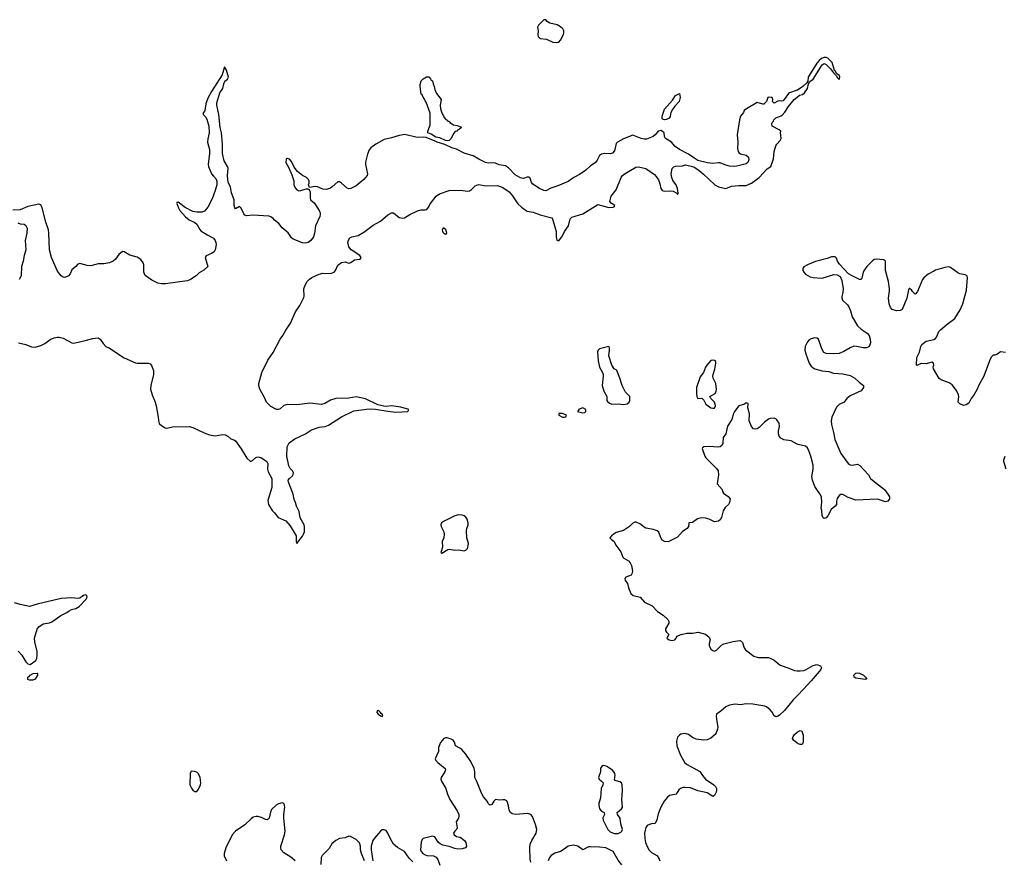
# Model space of a CAD drawing. Header units: inches. Extents: x 1384771 to 1534001, y 461348 to 645899.
# Tile 42 of 105: x 1471623 to 1482231, y 488157 to 497209. Entities that reach past the tile are written whole.
import ezdxf

# ---------------------------------------------------------------- set-up
doc = ezdxf.new("R2010")
doc.units = ezdxf.units.IN
doc.header["$MEASUREMENT"] = 0
for name, color, linetype in [('B4478', 7, 'Continuous'), ('B4479', 7, 'Continuous'), ('B4488', 7, 'Continuous'), ('B4489', 7, 'Continuous')]:
    doc.layers.add(name, color=color, linetype=linetype)

msp = doc.modelspace()

# ---------------------------------------------------------------- linework, layer by layer
at = {"layer": 'B4478', "color": 6, "elevation": 700}
for points in [[(1480000, 489928), (1479957, 489883), (1479861, 489770), (1479810, 489720), (1479790, 489708), (1479770, 489702), (1479751, 489711), (1479730, 489752), (1479710, 489778), (1479670, 489810), (1479650, 489817), (1479523, 489837), (1479450, 489843), (1479390, 489831), (1479330, 489838), (1479270, 489829), (1479229, 489810), (1479178, 489762), (1479130, 489730), (1479125, 489710), (1479132, 489650), (1479145, 489590), (1479142, 489570), (1479128, 489530), (1479115, 489510), (1479070, 489471), (1479030, 489455), (1478990, 489450), (1478910, 489460), (1478870, 489479), (1478830, 489510), (1478790, 489522), (1478745, 489515), (1478730, 489506), (1478710, 489483), (1478699, 489441), (1478703, 489390), (1478743, 489290), (1478773, 489230), (1478790, 489208), (1478813, 489190), (1478950, 489113), (1478979, 489070), (1479012, 489032), (1479100, 488970), (1479121, 488950), (1479129, 488930), (1479130, 488909), (1479127, 488890), (1479110, 488856), (1479090, 488845), (1479030, 488882), (1478930, 488905), (1478850, 488936), (1478790, 488942), (1478770, 488940), (1478743, 488930), (1478725, 488915), (1478695, 488870), (1478625, 488855), (1478604, 488836), (1478568, 488792), (1478529, 488730), (1478503, 488657), (1478489, 488591), (1478470, 488554), (1478430, 488550), (1478410, 488542), (1478385, 488530), (1478370, 488510), (1478360, 488480), (1478356, 488450), (1478358, 488390), (1478365, 488350), (1478389, 488290), (1478404, 488264), (1478430, 488240), (1478486, 488210), (1478505, 488185), (1478518, 488150)], [(1480000, 489418), (1479959, 489450), (1479949, 489469), (1479955, 489490), (1479970, 489510), (1480000, 489536)], [(1477130, 488138), (1477123, 488170), (1477120, 488290), (1477124, 488330), (1477139, 488370), (1477186, 488450), (1477194, 488490), (1477182, 488542), (1477147, 488627), (1477129, 488649), (1477110, 488657), (1477090, 488660), (1476970, 488650), (1476930, 488658), (1476910, 488670), (1476897, 488697), (1476890, 488742), (1476875, 488790), (1476870, 488797), (1476850, 488807), (1476830, 488809), (1476797, 488803), (1476750, 488813), (1476730, 488794), (1476710, 488759), (1476689, 488750), (1476670, 488770), (1476663, 488790), (1476621, 488841), (1476599, 488879), (1476550, 489007), (1476528, 489050), (1476527, 489110), (1476519, 489150), (1476478, 489230), (1476430, 489301), (1476385, 489350), (1476366, 489366), (1476320, 489390), (1476308, 489430), (1476293, 489450), (1476270, 489462), (1476230, 489475), (1476210, 489477), (1476192, 489468), (1476156, 489424), (1476136, 489370), (1476135, 489330), (1476098, 489250), (1476108, 489230), (1476128, 489210), (1476207, 489147), (1476210, 489130), (1476204, 489110), (1476165, 489050), (1476162, 489030), (1476167, 489010), (1476213, 488930), (1476232, 488870), (1476257, 488810), (1476335, 488690), (1476353, 488650), (1476356, 488630), (1476351, 488610), (1476327, 488570), (1476335, 488505), (1476330, 488490), (1476310, 488469), (1476298, 488450), (1476305, 488430), (1476330, 488414), (1476367, 488407), (1476414, 488370), (1476431, 488350), (1476437, 488310), (1476425, 488290), (1476390, 488280), (1476344, 488276), (1476310, 488282), (1476250, 488305), (1476181, 488321), (1476153, 488333), (1476132, 488352), (1476094, 488410), (1476070, 488417), (1475971, 488390), (1475960, 488380), (1475949, 488351), (1475943, 488270), (1475949, 488250), (1475966, 488230), (1475990, 488215), (1476010, 488209), (1476083, 488203), (1476109, 488189), (1476127, 488167), (1476150, 488105)], [(1474590, 488152), (1474544, 488190), (1474470, 488237), (1474441, 488270), (1474436, 488290), (1474437, 488310), (1474477, 488430), (1474484, 488470), (1474468, 488612), (1474469, 488651), (1474480, 488730), (1474478, 488750), (1474470, 488770), (1474450, 488776), (1474410, 488766), (1474388, 488752), (1474337, 488703), (1474325, 488675), (1474310, 488610), (1474302, 488598), (1474290, 488592), (1474270, 488597), (1474230, 488617), (1474190, 488629), (1474170, 488628), (1474140, 488620), (1474116, 488604), (1474050, 488538), (1473950, 488470), (1473914, 488430), (1473845, 488290), (1473826, 488230), (1473826, 488206), (1473851, 488150)], [(1475859, 488139), (1475820, 488180), (1475770, 488251), (1475695, 488295), (1475652, 488332), (1475620, 488380), (1475589, 488449), (1475570, 488476), (1475550, 488485), (1475530, 488484), (1475510, 488470), (1475444, 488396), (1475427, 488370), (1475410, 488310), (1475409, 488269), (1475427, 488150)], [(1475338, 488150), (1475304, 488230), (1475296, 488270), (1475295, 488310), (1475283, 488343), (1475250, 488379), (1475187, 488413), (1475170, 488415), (1475130, 488399), (1475070, 488391), (1475030, 488370), (1474986, 488334), (1474957, 488283), (1474883, 488210), (1474873, 488187), (1474869, 488111)], [(1478110, 488109), (1478070, 488159), (1478018, 488250), (1477939, 488290), (1477870, 488299), (1477770, 488303), (1477750, 488300), (1477690, 488270), (1477638, 488310), (1477590, 488320), (1477532, 488308), (1477490, 488275), (1477450, 488253), (1477390, 488234), (1477350, 488207), (1477330, 488187), (1477315, 488150)]]:
    msp.add_lwpolyline(points, dxfattribs=at)
for points in [[(1475490, 489769), (1475473, 489767), (1475471, 489750), (1475487, 489730), (1475510, 489711), (1475530, 489706), (1475535, 489710), (1475529, 489730), (1475518, 489738), (1475512, 489750), (1475498, 489758)], [(1473470, 489115), (1473461, 489090), (1473458, 488970), (1473473, 488933), (1473490, 488911), (1473510, 488896), (1473530, 488899), (1473550, 488921), (1473571, 488970), (1473576, 488990), (1473567, 489050), (1473550, 489089), (1473530, 489105), (1473506, 489114)], [(1477910, 489176), (1477894, 489166), (1477882, 489150), (1477880, 489110), (1477858, 489050), (1477866, 489030), (1477893, 489010), (1477908, 488990), (1477905, 488970), (1477886, 488930), (1477882, 488830), (1477864, 488770), (1477863, 488750), (1477869, 488710), (1477890, 488686), (1477919, 488670), (1477925, 488650), (1477907, 488613), (1477910, 488590), (1477958, 488490), (1477984, 488464), (1478010, 488451), (1478030, 488447), (1478070, 488447), (1478101, 488459), (1478111, 488469), (1478116, 488490), (1478100, 488550), (1478091, 488610), (1478062, 488650), (1478060, 488670), (1478106, 488710), (1478116, 488730), (1478110, 488810), (1478118, 488910), (1478115, 488970), (1478106, 488990), (1478090, 489002), (1478051, 489011), (1478037, 489017), (1478030, 489026), (1478038, 489070), (1478035, 489090), (1478025, 489110), (1478010, 489126), (1477950, 489165), (1477930, 489174)]]:
    msp.add_lwpolyline(points, close=True, dxfattribs=at)
at = {"layer": 'B4479', "color": 6}
for points, elevation in [([(1477270, 497209), (1477211, 497150), (1477202, 497130), (1477208, 497088), (1477206, 497050), (1477209, 497029), (1477230, 497008), (1477298, 496998), (1477368, 496968), (1477410, 496963), (1477430, 496968), (1477451, 496989), (1477482, 497050), (1477487, 497073), (1477484, 497090), (1477473, 497110), (1477450, 497132), (1477414, 497154), (1477333, 497173), (1477305, 497190), (1477290, 497207)], 700), ([(1476230, 495904), (1476210, 495910), (1476150, 495938), (1476106, 495946), (1476057, 495977), (1476022, 495990), (1476019, 496010), (1476045, 496075), (1476044, 496204), (1476001, 496321), (1475990, 496334), (1475981, 496361), (1475970, 496374), (1475960, 496400), (1475950, 496409), (1475936, 496490), (1475936, 496510), (1475950, 496551), (1475970, 496571), (1476007, 496593), (1476030, 496593), (1476050, 496574), (1476058, 496558), (1476070, 496550), (1476077, 496517), (1476090, 496491), (1476097, 496457), (1476114, 496414), (1476163, 496350), (1476154, 496290), (1476158, 496250), (1476174, 496194), (1476190, 496173), (1476195, 496155), (1476214, 496134), (1476230, 496127), (1476236, 496116), (1476250, 496113), (1476260, 496100), (1476298, 496078), (1476338, 496070), (1476376, 496056), (1476383, 496050), (1476363, 496030), (1476341, 496019), (1476333, 496010), (1476316, 496004), (1476296, 495984), (1476270, 495930), (1476250, 495910)], 600), ([(1478570, 496130), (1478550, 496139), (1478544, 496150), (1478546, 496170), (1478570, 496246), (1478657, 496343), (1478690, 496393), (1478730, 496416), (1478739, 496370), (1478729, 496330), (1478682, 496278), (1478657, 496243), (1478638, 496210), (1478630, 496168), (1478620, 496150), (1478590, 496134)], 600), ([(1476210, 494895), (1476190, 494910), (1476182, 494930), (1476178, 494950), (1476190, 494970), (1476210, 494954), (1476218, 494930), (1476220, 494910)], 600), ([(1477969, 493689), (1477870, 493664), (1477854, 493650), (1477849, 493631), (1477855, 493535), (1477870, 493466), (1477903, 493410), (1477908, 493390), (1477910, 493370), (1477898, 493270), (1477916, 493210), (1477947, 493150), (1477950, 493110), (1477956, 493096), (1477978, 493078), (1478002, 493070), (1478070, 493072), (1478130, 493067), (1478167, 493073), (1478189, 493090), (1478197, 493110), (1478195, 493150), (1478150, 493199), (1478113, 493270), (1478090, 493350), (1478055, 493430), (1478050, 493437), (1478028, 493448), (1478001, 493490), (1477971, 493590), (1477978, 493650), (1477977, 493677)], 700), ([(1479090, 493544), (1479070, 493538), (1479026, 493490), (1479010, 493466), (1478990, 493410), (1478955, 493365), (1478915, 493250), (1478915, 493175), (1478919, 493150), (1478930, 493131), (1478973, 493133), (1478993, 493113), (1479017, 493070), (1479041, 493050), (1479070, 493031), (1479090, 493025), (1479110, 493027), (1479120, 493050), (1479117, 493070), (1479107, 493090), (1479069, 493130), (1479059, 493150), (1479115, 493185), (1479128, 493210), (1479131, 493229), (1479122, 493290), (1479095, 493350), (1479091, 493370), (1479094, 493390), (1479113, 493447), (1479124, 493510), (1479122, 493530), (1479110, 493539)], 700), ([(1477470, 492969), (1477432, 492968), (1477431, 492950), (1477470, 492928), (1477490, 492928), (1477508, 492932), (1477515, 492950)], 700), ([(1477690, 493029), (1477645, 493010), (1477642, 492998), (1477634, 492990), (1477690, 492975), (1477710, 492979), (1477724, 492990), (1477722, 493010)], 700), ([(1476350, 491877), (1476310, 491868), (1476190, 491807), (1476169, 491790), (1476160, 491770), (1476165, 491750), (1476193, 491693), (1476197, 491670), (1476193, 491630), (1476176, 491590), (1476178, 491530), (1476161, 491470), (1476170, 491464), (1476236, 491504), (1476254, 491506), (1476310, 491497), (1476350, 491500), (1476410, 491490), (1476430, 491498), (1476446, 491514), (1476456, 491544), (1476457, 491570), (1476441, 491630), (1476438, 491710), (1476440, 491730), (1476454, 491770), (1476454, 491790), (1476444, 491830), (1476430, 491851), (1476410, 491866), (1476390, 491873)], 700), ([(1471730, 490095), (1471710, 490104), (1471710, 490130), (1471725, 490135), (1471736, 490150), (1471770, 490168), (1471812, 490172), (1471816, 490170), (1471815, 490150), (1471790, 490108), (1471764, 490096)], 600)]:
    msp.add_lwpolyline(points, close=True, dxfattribs=dict(at, elevation=elevation))
for points, elevation in [([(1480000, 496449), (1479917, 496423), (1479905, 496415), (1479850, 496336), (1479830, 496331), (1479810, 496335), (1479790, 496331), (1479750, 496312), (1479732, 496330), (1479738, 496350), (1479731, 496370), (1479690, 496375), (1479684, 496370), (1479669, 496330), (1479639, 496301), (1479630, 496298), (1479570, 496316), (1479455, 496250), (1479430, 496231), (1479421, 496210), (1479390, 496171), (1479377, 496130), (1479353, 495970), (1479359, 495890), (1479356, 495824), (1479364, 495790), (1479370, 495781), (1479390, 495766), (1479451, 495751), (1479471, 495731), (1479479, 495710), (1479478, 495702), (1479468, 495672), (1479450, 495657), (1479350, 495631), (1479310, 495628), (1479270, 495632), (1479230, 495642), (1479170, 495667), (1479150, 495669), (1479090, 495661), (1479032, 495668), (1478930, 495694), (1478906, 495706), (1478830, 495762), (1478733, 495813), (1478684, 495844), (1478647, 495890), (1478581, 495930), (1478571, 495950), (1478566, 495990), (1478550, 496007), (1478530, 496015), (1478503, 496010), (1478469, 495971), (1478447, 495953), (1478376, 495924), (1478350, 495923), (1478317, 495930), (1478230, 495967), (1478130, 495927), (1478065, 495890), (1478050, 495876), (1478030, 495796), (1478010, 495771), (1477990, 495764), (1477927, 495767), (1477890, 495762), (1477870, 495748), (1477844, 495696), (1477827, 495673), (1477768, 495632), (1477721, 495590), (1477656, 495544), (1477594, 495510), (1477533, 495467), (1477421, 495419), (1477345, 495395), (1477290, 495367), (1477270, 495370), (1477223, 495390), (1477150, 495437), (1477136, 495456), (1477123, 495503), (1477113, 495513), (1477092, 495512), (1477050, 495499), (1477030, 495502), (1477010, 495511), (1476960, 495540), (1476890, 495615), (1476857, 495637), (1476790, 495645), (1476750, 495665), (1476730, 495668), (1476670, 495666), (1476642, 495670), (1476568, 495708), (1476510, 495744), (1476410, 495773), (1476330, 495815), (1476279, 495830), (1476205, 495865), (1476120, 495890), (1476101, 495901), (1476001, 495941), (1475970, 495945), (1475910, 495941), (1475890, 495944), (1475773, 495973), (1475710, 495964), (1475630, 495937), (1475550, 495919), (1475459, 495870), (1475408, 495830), (1475390, 495808), (1475370, 495762), (1475350, 495674), (1475350, 495650), (1475369, 495551), (1475368, 495530), (1475331, 495490), (1475250, 495419), (1475190, 495391), (1475170, 495389), (1475150, 495394), (1475090, 495450), (1475070, 495462), (1475050, 495462), (1474990, 495410), (1474970, 495396), (1474930, 495382), (1474890, 495385), (1474830, 495410), (1474808, 495412), (1474744, 495404), (1474736, 495430), (1474743, 495450), (1474742, 495470), (1474734, 495490), (1474714, 495510), (1474670, 495533), (1474615, 495575), (1474581, 495621), (1474550, 495683), (1474530, 495706), (1474504, 495716), (1474493, 495707), (1474490, 495670), (1474521, 495621), (1474557, 495537), (1474575, 495475), (1474577, 495430), (1474590, 495398), (1474610, 495378), (1474630, 495368), (1474651, 495369), (1474709, 495389), (1474729, 495389), (1474742, 495382), (1474752, 495352), (1474753, 495290), (1474758, 495270), (1474797, 495237), (1474850, 495153), (1474859, 495130), (1474862, 495110), (1474858, 495090), (1474810, 494990), (1474801, 494910), (1474790, 494870), (1474761, 494830), (1474730, 494809), (1474703, 494803), (1474670, 494807), (1474570, 494846), (1474550, 494859), (1474515, 494915), (1474450, 494969), (1474414, 495014), (1474370, 495050), (1474354, 495070), (1474330, 495086), (1474310, 495092), (1474130, 495106), (1474070, 495098), (1474050, 495104), (1474037, 495117), (1474010, 495179), (1473990, 495198), (1473950, 495171), (1473942, 495182), (1473935, 495210), (1473933, 495270), (1473905, 495345), (1473893, 495410), (1473873, 495450), (1473864, 495484), (1473861, 495530), (1473868, 495610), (1473862, 495630), (1473828, 495688), (1473810, 495770), (1473810, 495870), (1473797, 495990), (1473783, 496050), (1473768, 496188), (1473746, 496290), (1473746, 496314), (1473779, 496421), (1473812, 496470), (1473821, 496519), (1473834, 496546), (1473861, 496570), (1473872, 496590), (1473850, 496665), (1473830, 496702), (1473805, 496615), (1473690, 496435), (1473650, 496363), (1473630, 496305), (1473619, 496230), (1473610, 496215), (1473599, 496210), (1473600, 496190), (1473625, 496165), (1473640, 496140), (1473662, 496062), (1473666, 495990), (1473650, 495926), (1473647, 495890), (1473667, 495810), (1473670, 495770), (1473655, 495650), (1473658, 495630), (1473691, 495550), (1473710, 495523), (1473738, 495498), (1473749, 495470), (1473748, 495430), (1473731, 495369), (1473698, 495282), (1473650, 495191), (1473613, 495147), (1473590, 495137), (1473530, 495137), (1473490, 495143), (1473406, 495186), (1473330, 495246), (1473322, 495242), (1473315, 495245), (1473319, 495239), (1473316, 495230), (1473329, 495191), (1473350, 495154), (1473410, 495085), (1473450, 495055), (1473510, 495026), (1473530, 495006), (1473563, 494950), (1473576, 494936), (1473650, 494888), (1473710, 494856), (1473730, 494831), (1473737, 494810), (1473739, 494790), (1473734, 494750), (1473729, 494730), (1473718, 494710), (1473690, 494690), (1473632, 494668), (1473621, 494650), (1473649, 494550), (1473607, 494513), (1473558, 494482), (1473523, 494450), (1473464, 494410), (1473430, 494396), (1473350, 494388), (1473196, 494364), (1473150, 494364), (1473110, 494372), (1473046, 494406), (1472976, 494456), (1472960, 494490), (1472959, 494570), (1472954, 494590), (1472930, 494626), (1472890, 494652), (1472810, 494673), (1472750, 494710), (1472730, 494713), (1472690, 494682), (1472654, 494630), (1472632, 494610), (1472592, 494590), (1472530, 494580), (1472470, 494581), (1472390, 494559), (1472350, 494561), (1472270, 494585), (1472250, 494578), (1472227, 494550), (1472185, 494515), (1472167, 494473), (1472150, 494450), (1472110, 494433), (1472090, 494437), (1472069, 494450), (1472030, 494500), (1471965, 494650), (1471943, 494730), (1471939, 494910), (1471934, 494946), (1471905, 495030), (1471864, 495184), (1471850, 495214), (1471830, 495222), (1471710, 495197), (1471630, 495163), (1471550, 495158)], 600), ([(1471610, 493731), (1471690, 493712), (1471750, 493685), (1471790, 493684), (1471850, 493702), (1471896, 493724), (1471950, 493766), (1471996, 493784), (1472030, 493791), (1472050, 493791), (1472090, 493780), (1472184, 493730), (1472207, 493727), (1472330, 493753), (1472410, 493777), (1472470, 493782), (1472491, 493770), (1472522, 493722), (1472551, 493691), (1472590, 493671), (1472750, 493567), (1472870, 493514), (1472890, 493510), (1473010, 493510), (1473030, 493502), (1473045, 493485), (1473064, 493430), (1473066, 493390), (1473037, 493270), (1473034, 493230), (1473050, 493168), (1473083, 493090), (1473094, 493050), (1473117, 492930), (1473123, 492870), (1473130, 492857), (1473150, 492838), (1473190, 492814), (1473210, 492811), (1473270, 492826), (1473450, 492829), (1473490, 492817), (1473610, 492759), (1473670, 492738), (1473730, 492729), (1473810, 492742), (1473838, 492738), (1473866, 492726), (1473897, 492697), (1473930, 492686), (1473950, 492673), (1474010, 492588), (1474070, 492487), (1474110, 492453), (1474130, 492461), (1474166, 492494), (1474190, 492502), (1474230, 492490), (1474287, 492450), (1474295, 492430), (1474294, 492370), (1474299, 492339), (1474339, 492270), (1474341, 492250), (1474338, 492170), (1474296, 492030), (1474303, 491990), (1474344, 491924), (1474370, 491900), (1474408, 491850), (1474492, 491812), (1474539, 491759), (1474602, 491650), (1474602, 491590), (1474610, 491569), (1474670, 491648), (1474681, 491670), (1474690, 491695), (1474692, 491750), (1474688, 491770), (1474646, 491846), (1474633, 491913), (1474607, 491970), (1474596, 492010), (1474582, 492042), (1474570, 492101), (1474520, 492230), (1474517, 492250), (1474529, 492270), (1474562, 492298), (1474569, 492310), (1474572, 492328), (1474562, 492350), (1474537, 492377), (1474523, 492403), (1474500, 492510), (1474504, 492610), (1474526, 492654), (1474586, 492694), (1474702, 492750), (1474766, 492794), (1474850, 492821), (1474913, 492830), (1474950, 492842), (1475090, 492934), (1475224, 492996), (1475390, 493020), (1475455, 493015), (1475588, 492992), (1475677, 492983), (1475805, 492990), (1475815, 493010), (1475730, 493035), (1475630, 493051), (1475576, 493044), (1475546, 493046), (1475483, 493063), (1475348, 493128), (1475250, 493147), (1475170, 493133), (1475030, 493129), (1474970, 493111), (1474910, 493075), (1474874, 493066), (1474750, 493078), (1474610, 493061), (1474510, 493066), (1474470, 493054), (1474430, 493017), (1474410, 493010), (1474390, 493011), (1474330, 493045), (1474283, 493090), (1474262, 493142), (1474231, 493190), (1474212, 493232), (1474200, 493270), (1474199, 493290), (1474231, 493410), (1474298, 493542), (1474354, 493626), (1474429, 493770), (1474459, 493810), (1474490, 493866), (1474540, 493940), (1474595, 494065), (1474642, 494130), (1474683, 494217), (1474687, 494233), (1474685, 494310), (1474698, 494350), (1474721, 494390), (1474745, 494415), (1474770, 494432), (1474850, 494470), (1474890, 494478), (1474970, 494475), (1475010, 494489), (1475026, 494510), (1475050, 494567), (1475090, 494595), (1475130, 494602), (1475170, 494587), (1475190, 494593), (1475230, 494623), (1475292, 494630), (1475302, 494650), (1475289, 494670), (1475196, 494730), (1475170, 494764), (1475160, 494810), (1475164, 494836), (1475180, 494860), (1475201, 494870), (1475270, 494887), (1475330, 494921), (1475430, 494997), (1475510, 495039), (1475590, 495107), (1475629, 495130), (1475650, 495130), (1475710, 495080), (1475748, 495072), (1475770, 495074), (1475825, 495110), (1475910, 495150), (1475950, 495161), (1475990, 495161), (1476010, 495167), (1476028, 495190), (1476049, 495230), (1476110, 495310), (1476146, 495334), (1476250, 495371), (1476367, 495373), (1476450, 495362), (1476470, 495365), (1476490, 495380), (1476530, 495422), (1476565, 495435), (1476650, 495422), (1476770, 495424), (1476830, 495404), (1476896, 495356), (1476933, 495313), (1476990, 495225), (1477029, 495189), (1477070, 495160), (1477090, 495149), (1477155, 495135), (1477230, 495109), (1477355, 495075), (1477364, 495064), (1477402, 494930), (1477404, 494870), (1477410, 494834), (1477430, 494827), (1477470, 494881), (1477494, 494930), (1477535, 494990), (1477554, 495066), (1477570, 495082), (1477690, 495120), (1477850, 495219), (1477970, 495187), (1478018, 495190), (1478030, 495199), (1478035, 495210), (1477994, 495234), (1477982, 495250), (1477994, 495310), (1478050, 495378), (1478104, 495510), (1478118, 495530), (1478147, 495553), (1478260, 495620), (1478290, 495624), (1478370, 495606), (1478461, 495541), (1478481, 495521), (1478504, 495484), (1478520, 495440), (1478530, 495393), (1478546, 495370), (1478570, 495362), (1478630, 495366), (1478662, 495362), (1478703, 495343), (1478710, 495330), (1478714, 495330), (1478719, 495341), (1478709, 495391), (1478695, 495430), (1478659, 495479), (1478649, 495509), (1478642, 495550), (1478653, 495607), (1478670, 495624), (1478689, 495631), (1478763, 495637), (1478795, 495645), (1478870, 495629), (1478890, 495620), (1478939, 495590), (1478990, 495547), (1479113, 495430), (1479153, 495410), (1479230, 495393), (1479250, 495397), (1479290, 495415), (1479370, 495424), (1479450, 495423), (1479509, 495450), (1479591, 495509), (1479677, 495603), (1479714, 495630), (1479745, 495710), (1479751, 495790), (1479771, 495850), (1479779, 495870), (1479816, 495910), (1479827, 495930), (1479825, 495965), (1479818, 495990), (1479822, 496010), (1479805, 496025), (1479730, 496062), (1479726, 496090), (1479730, 496102), (1479744, 496116), (1479749, 496130), (1479770, 496153), (1479826, 496174), (1479837, 496183), (1479866, 496214), (1479907, 496273), (1479967, 496350), (1480000, 496376)], 600), ([(1471602, 495022), (1471630, 495012), (1471670, 495006), (1471690, 494994), (1471703, 494963), (1471700, 494910), (1471684, 494830), (1471689, 494731), (1471670, 494670), (1471660, 494610), (1471643, 494550), (1471641, 494450), (1471618, 494410)], 600), ([(1480000, 492638), (1479934, 492674), (1479856, 492684), (1479823, 492703), (1479806, 492726), (1479798, 492750), (1479797, 492783), (1479808, 492830), (1479805, 492865), (1479780, 492900), (1479770, 492910), (1479750, 492917), (1479710, 492916), (1479690, 492906), (1479646, 492874), (1479590, 492816), (1479570, 492804), (1479550, 492800), (1479530, 492804), (1479506, 492830), (1479483, 492890), (1479484, 492964), (1479469, 493031), (1479473, 493070), (1479470, 493075), (1479450, 493082), (1479431, 493069), (1479370, 493051), (1479325, 492990), (1479313, 492970), (1479295, 492905), (1479249, 492831), (1479229, 492751), (1479203, 492710), (1479200, 492650), (1479190, 492626), (1479170, 492611), (1479146, 492606), (1479050, 492614), (1478994, 492610), (1478980, 492600), (1478975, 492590), (1479004, 492510), (1479016, 492490), (1479130, 492376), (1479148, 492350), (1479153, 492307), (1479136, 492210), (1479190, 492151), (1479194, 492130), (1479204, 492110), (1479255, 492075), (1479276, 492050), (1479271, 492011), (1479260, 491990), (1479223, 491957), (1479201, 491919), (1479183, 491850), (1479170, 491823), (1479150, 491808), (1479110, 491803), (1479050, 491830), (1479010, 491840), (1478970, 491843), (1478926, 491834), (1478870, 491796), (1478832, 491790), (1478828, 491750), (1478815, 491730), (1478763, 491697), (1478710, 491638), (1478610, 491585), (1478570, 491589), (1478546, 491606), (1478529, 491630), (1478509, 491689), (1478490, 491704), (1478450, 491719), (1478370, 491735), (1478341, 491750), (1478310, 491778), (1478263, 491797), (1478250, 491797), (1478230, 491786), (1478193, 491750), (1478130, 491710), (1478050, 491686), (1478000, 491650), (1477982, 491630), (1477999, 491610), (1478029, 491589), (1478044, 491550), (1478098, 491478), (1478122, 491422), (1478133, 491410), (1478182, 491382), (1478200, 491360), (1478214, 491330), (1478226, 491270), (1478218, 491242), (1478210, 491228), (1478153, 491207), (1478142, 491190), (1478145, 491170), (1478170, 491139), (1478182, 491090), (1478206, 491030), (1478231, 491010), (1478309, 490989), (1478355, 490935), (1478436, 490896), (1478495, 490835), (1478557, 490797), (1478605, 490750), (1478617, 490730), (1478616, 490710), (1478590, 490669), (1478582, 490650), (1478582, 490630), (1478590, 490615), (1478616, 490590), (1478595, 490550), (1478621, 490530), (1478650, 490525), (1478682, 490530), (1478697, 490550), (1478704, 490570), (1478749, 490590), (1478810, 490601), (1478870, 490602), (1478934, 490614), (1479012, 490592), (1479050, 490559), (1479062, 490530), (1479050, 490490), (1479052, 490470), (1479069, 490430), (1479090, 490416), (1479110, 490410), (1479130, 490419), (1479185, 490475), (1479210, 490488), (1479308, 490512), (1479382, 490522), (1479397, 490517), (1479410, 490503), (1479430, 490444), (1479444, 490424), (1479534, 490354), (1479580, 490340), (1479690, 490339), (1479710, 490334), (1479750, 490312), (1479817, 490257), (1479910, 490226), (1479970, 490200), (1480000, 490198)], 700), ([(1471607, 490410), (1471645, 490365), (1471690, 490293), (1471710, 490271), (1471735, 490265), (1471796, 490310), (1471807, 490330), (1471812, 490368), (1471810, 490406), (1471787, 490510), (1471784, 490550), (1471813, 490647), (1471828, 490670), (1471878, 490702), (1471945, 490715), (1471970, 490725), (1472066, 490794), (1472130, 490825), (1472156, 490844), (1472183, 490857), (1472227, 490870), (1472264, 490890), (1472341, 490970), (1472349, 490990), (1472348, 491008), (1472330, 491015), (1472310, 491010), (1472270, 490979), (1472250, 490975), (1472185, 490985), (1472070, 490977), (1471810, 490916), (1471730, 490891), (1471629, 490911), (1471568, 490930)], 600)]:
    msp.add_lwpolyline(points, dxfattribs=dict(at, elevation=elevation))
at = {"layer": 'B4488', "color": 6, "elevation": 700}
for points in [[(1480067, 490000), (1480000, 489928)], [(1480000, 489536), (1480010, 489545), (1480030, 489555), (1480050, 489546), (1480065, 489505), (1480064, 489430), (1480057, 489410), (1480050, 489404), (1480030, 489402), (1480010, 489410), (1480000, 489418)]]:
    msp.add_lwpolyline(points, dxfattribs=at)
at = {"layer": 'B4489', "color": 6}
for points, elevation in [([(1480000, 496376), (1480024, 496396), (1480055, 496405), (1480077, 496423), (1480110, 496470), (1480122, 496518), (1480137, 496543), (1480170, 496570), (1480270, 496724), (1480290, 496737), (1480310, 496726), (1480360, 496680), (1480390, 496638), (1480424, 496604), (1480430, 496586), (1480450, 496566), (1480453, 496567), (1480460, 496590), (1480454, 496610), (1480425, 496625), (1480410, 496658), (1480403, 496663), (1480375, 496750), (1480330, 496795), (1480310, 496802), (1480290, 496802), (1480261, 496790), (1480237, 496770), (1480210, 496740), (1480127, 496610), (1480118, 496590), (1480113, 496547), (1480102, 496530), (1480060, 496490), (1480002, 496450), (1480000, 496449)], 600), ([(1482244, 493624), (1482190, 493632), (1482150, 493605), (1482130, 493598), (1482110, 493597), (1482090, 493574), (1482070, 493536), (1482010, 493370), (1481959, 493281), (1481935, 493225), (1481907, 493173), (1481875, 493130), (1481850, 493081), (1481820, 493060), (1481790, 493053), (1481750, 493072), (1481735, 493090), (1481742, 493150), (1481738, 493170), (1481715, 493215), (1481670, 493277), (1481638, 493298), (1481550, 493330), (1481530, 493346), (1481468, 493450), (1481466, 493470), (1481471, 493490), (1481467, 493510), (1481450, 493521), (1481390, 493504), (1481334, 493506), (1481290, 493486), (1481285, 493490), (1481288, 493570), (1481316, 493630), (1481331, 493690), (1481344, 493710), (1481390, 493746), (1481470, 493766), (1481490, 493777), (1481502, 493790), (1481527, 493850), (1481542, 493870), (1481614, 493930), (1481696, 493990), (1481756, 494084), (1481785, 494150), (1481823, 494297), (1481834, 494430), (1481830, 494450), (1481810, 494462), (1481750, 494474), (1481730, 494483), (1481650, 494542), (1481630, 494548), (1481590, 494541), (1481490, 494513), (1481470, 494503), (1481410, 494469), (1481365, 494430), (1481349, 494410), (1481297, 494283), (1481270, 494255), (1481241, 494281), (1481230, 494301), (1481210, 494315), (1481207, 494313), (1481200, 494300), (1481182, 494210), (1481130, 494090), (1481110, 494078), (1481070, 494073), (1481021, 494090), (1481004, 494110), (1480990, 494150), (1480984, 494210), (1480994, 494290), (1480993, 494310), (1480982, 494390), (1480952, 494510), (1480951, 494610), (1480940, 494620), (1480930, 494624), (1480850, 494630), (1480830, 494626), (1480810, 494611), (1480748, 494552), (1480723, 494517), (1480710, 494490), (1480695, 494425), (1480687, 494413), (1480670, 494413), (1480590, 494450), (1480554, 494474), (1480456, 494576), (1480435, 494610), (1480423, 494643), (1480410, 494656), (1480370, 494656), (1480322, 494638), (1480195, 494605), (1480110, 494570), (1480072, 494548), (1480059, 494530), (1480062, 494510), (1480070, 494490), (1480088, 494468), (1480139, 494439), (1480172, 494432), (1480270, 494426), (1480393, 494467), (1480430, 494463), (1480464, 494444), (1480480, 494400), (1480493, 494310), (1480490, 494270), (1480480, 494230), (1480480, 494210), (1480488, 494190), (1480540, 494140), (1480556, 494116), (1480574, 494074), (1480590, 494010), (1480650, 493912), (1480690, 493877), (1480755, 493835), (1480776, 493810), (1480787, 493770), (1480789, 493730), (1480775, 493690), (1480750, 493676), (1480710, 493676), (1480639, 493690), (1480610, 493692), (1480570, 493677), (1480503, 493637), (1480450, 493616), (1480390, 493612), (1480310, 493615), (1480287, 493627), (1480264, 493664), (1480228, 493768), (1480210, 493780), (1480190, 493782), (1480150, 493772), (1480130, 493761), (1480110, 493740), (1480084, 493690), (1480081, 493650), (1480091, 493610), (1480130, 493510), (1480150, 493478), (1480170, 493461), (1480190, 493450), (1480270, 493427), (1480340, 493420), (1480390, 493404), (1480490, 493395), (1480570, 493377), (1480620, 493350), (1480667, 493307), (1480715, 493270), (1480714, 493250), (1480690, 493214), (1480570, 493160), (1480534, 493130), (1480504, 493090), (1480450, 493064), (1480423, 493037), (1480372, 492930), (1480366, 492890), (1480370, 492850), (1480396, 492750), (1480405, 492690), (1480470, 492538), (1480550, 492430), (1480570, 492417), (1480590, 492412), (1480650, 492422), (1480674, 492410), (1480769, 492309), (1480790, 492270), (1480810, 492250), (1480940, 492150), (1480983, 492090), (1480993, 492070), (1480995, 492050), (1480975, 492025), (1480950, 492018), (1480866, 492046), (1480630, 492036), (1480550, 492064), (1480490, 492095), (1480470, 492096), (1480450, 492085), (1480430, 492053), (1480423, 492023), (1480423, 491990), (1480410, 491970), (1480365, 491935), (1480330, 491865), (1480310, 491845), (1480290, 491838), (1480276, 491850), (1480268, 491870), (1480265, 491925), (1480259, 491950), (1480266, 492014), (1480260, 492070), (1480244, 492104), (1480210, 492149), (1480190, 492184), (1480163, 492250), (1480157, 492290), (1480171, 492370), (1480172, 492412), (1480146, 492510), (1480126, 492566), (1480110, 492598), (1480090, 492616), (1480010, 492633), (1480000, 492638)], 700), ([(1482250, 492368), (1482224, 492450), (1482224, 492470), (1482239, 492510)], 700), ([(1480000, 490198), (1480030, 490196), (1480070, 490201), (1480096, 490210), (1480170, 490253), (1480210, 490264), (1480250, 490250), (1480260, 490230), (1480253, 490210), (1480238, 490190), (1480150, 490089), (1480067, 490000)], 700)]:
    msp.add_lwpolyline(points, dxfattribs=dict(at, elevation=elevation))
at = {"layer": 'B4489', "color": 6, "elevation": 700}
msp.add_lwpolyline([(1480730, 490102), (1480630, 490119), (1480612, 490130), (1480611, 490150), (1480630, 490171), (1480650, 490174), (1480670, 490171), (1480713, 490150), (1480736, 490130), (1480750, 490109)], close=True, dxfattribs=at)

doc.saveas('drawing.dxf')
